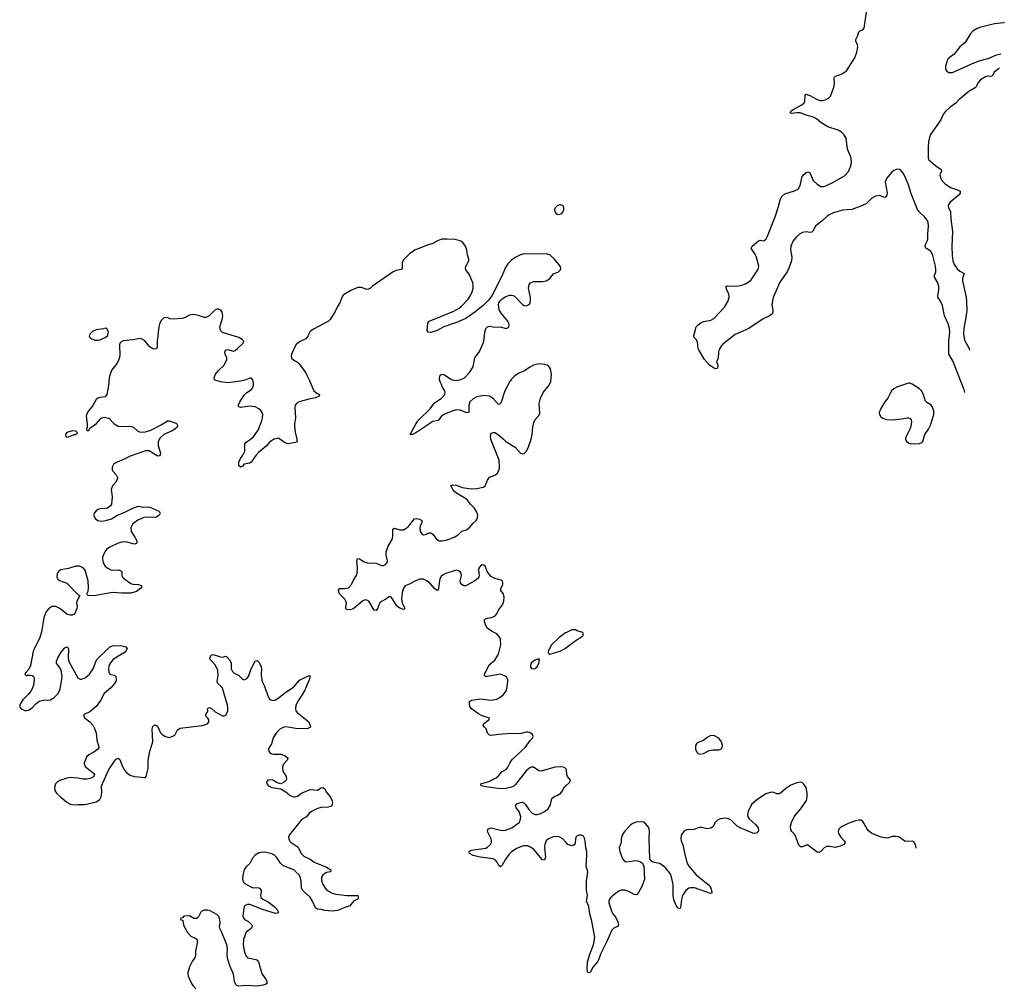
# Model space of a CAD drawing. Header units: inches. Extents: x 1449224 to 1618377, y 389895 to 532950.
# Tile 96 of 105: x 1604035 to 1614797, y 484007 to 494587. Entities that reach past the tile are written whole.
import ezdxf

# ---------------------------------------------------------------- set-up
doc = ezdxf.new("R2010")
doc.units = ezdxf.units.IN
doc.header["$MEASUREMENT"] = 0
for name, color, linetype in [('B6408', 7, 'Continuous'), ('B6409', 7, 'Continuous'), ('B6418', 7, 'Continuous'), ('B6419', 7, 'Continuous')]:
    doc.layers.add(name, color=color, linetype=linetype)

msp = doc.modelspace()

# ---------------------------------------------------------------- linework, layer by layer
at = {"layer": 'B6408', "color": 6, "elevation": 500}
for points in [[(1605561, 490000), (1605554, 489990), (1605548, 489970), (1605549, 489930), (1605573, 489847), (1605572, 489828), (1605563, 489817), (1605550, 489815), (1605530, 489823), (1605450, 489871), (1605410, 489872), (1605244, 489816), (1605170, 489779), (1605099, 489750), (1605065, 489730), (1605045, 489695), (1605045, 489670), (1605053, 489650), (1605091, 489610), (1605102, 489590), (1605103, 489570), (1605085, 489530), (1605048, 489490), (1605033, 489450), (1605044, 489370), (1605038, 489290), (1605027, 489270), (1604994, 489246), (1604970, 489241), (1604910, 489239), (1604890, 489232), (1604866, 489214), (1604849, 489190), (1604846, 489170), (1604850, 489151), (1604862, 489130), (1604890, 489110), (1604930, 489103), (1604975, 489110), (1605039, 489130), (1605096, 489164), (1605190, 489204), (1605270, 489245), (1605330, 489266), (1605390, 489258), (1605430, 489260), (1605456, 489256), (1605554, 489214), (1605564, 489204), (1605571, 489190), (1605559, 489170), (1605530, 489147), (1605497, 489143), (1605430, 489148), (1605390, 489143), (1605325, 489115), (1605267, 489070), (1605250, 489030), (1605252, 488992), (1605294, 488930), (1605310, 488896), (1605316, 488870), (1605310, 488861), (1605288, 488852), (1605190, 488876), (1605150, 488874), (1605110, 488862), (1605021, 488819), (1604985, 488795), (1604965, 488770), (1604940, 488710), (1604939, 488690), (1604948, 488648), (1604970, 488610), (1604990, 488593), (1605030, 488571), (1605052, 488568), (1605114, 488570), (1605141, 488561), (1605150, 488550), (1605150, 488510), (1605159, 488490), (1605170, 488480), (1605250, 488422), (1605270, 488414), (1605334, 488410), (1605361, 488401), (1605371, 488390), (1605359, 488370), (1605310, 488335), (1605250, 488316), (1605150, 488315), (1605050, 488324), (1604850, 488288), (1604786, 488290), (1604775, 488295), (1604769, 488309), (1604782, 488338), (1604787, 488373), (1604784, 488450), (1604750, 488567), (1604730, 488594), (1604690, 488612), (1604650, 488612), (1604570, 488586), (1604485, 488570), (1604462, 488558), (1604443, 488530), (1604442, 488490), (1604451, 488470), (1604470, 488453), (1604550, 488425), (1604670, 488303), (1604692, 488290), (1604660, 488230), (1604657, 488210), (1604664, 488170), (1604660, 488150), (1604635, 488085), (1604610, 488074), (1604590, 488074), (1604550, 488085), (1604475, 488150), (1604430, 488170), (1604390, 488170), (1604370, 488161), (1604350, 488146), (1604320, 488110), (1604297, 488050), (1604272, 487890), (1604250, 487819), (1604193, 487707), (1604183, 487677), (1604153, 487527), (1604134, 487486), (1604103, 487450), (1604092, 487430), (1604110, 487412), (1604122, 487418), (1604150, 487421), (1604170, 487417), (1604185, 487405), (1604192, 487392), (1604194, 487374), (1604186, 487310), (1604172, 487270), (1604156, 487244), (1604129, 487210), (1604070, 487150), (1604043, 487110), (1604035, 487090), (1604035, 487070), (1604050, 487050), (1604090, 487033), (1604110, 487032), (1604130, 487037), (1604170, 487062), (1604212, 487108), (1604246, 487134), (1604290, 487147), (1604370, 487150), (1604410, 487176), (1604450, 487217), (1604470, 487250), (1604476, 487270), (1604493, 487350), (1604498, 487410), (1604488, 487470), (1604476, 487496), (1604438, 487550), (1604437, 487570), (1604451, 487610), (1604490, 487670), (1604530, 487718), (1604550, 487731), (1604561, 487721), (1604568, 487708), (1604565, 487610), (1604572, 487570), (1604669, 487390), (1604697, 487377), (1604710, 487376), (1604750, 487392), (1604798, 487430), (1604839, 487490), (1604862, 487558), (1604879, 487590), (1605022, 487730), (1605050, 487742), (1605070, 487744), (1605150, 487742), (1605196, 487730), (1605211, 487710), (1605188, 487670), (1605099, 487621), (1605054, 487586), (1605027, 487553), (1605010, 487521), (1605004, 487484), (1605010, 487451), (1605018, 487438), (1605030, 487427), (1605070, 487418), (1605084, 487404), (1605088, 487370), (1605084, 487350), (1605071, 487330), (1605030, 487282), (1604958, 487221), (1604918, 487142), (1604870, 487076), (1604801, 487019), (1604741, 486990), (1604731, 486970), (1604747, 486950), (1604770, 486936), (1604805, 486905), (1604833, 486873), (1604850, 486844), (1604870, 486790), (1604877, 486710), (1604898, 486650), (1604899, 486630), (1604890, 486610), (1604856, 486584), (1604790, 486550), (1604767, 486530), (1604739, 486461), (1604738, 486450), (1604750, 486420), (1604841, 486350), (1604853, 486330), (1604850, 486322), (1604843, 486310), (1604830, 486302), (1604805, 486290), (1604770, 486281), (1604730, 486281), (1604670, 486293), (1604590, 486300), (1604550, 486293), (1604473, 486267), (1604448, 486252), (1604426, 486230), (1604415, 486190), (1604420, 486160), (1604438, 486130), (1604484, 486084), (1604550, 486030), (1604590, 486008), (1604630, 486003), (1604670, 486006), (1604750, 486005), (1604870, 486034), (1604910, 486061), (1604927, 486090), (1604932, 486132), (1604930, 486210), (1605010, 486387), (1605070, 486479), (1605090, 486501), (1605110, 486511), (1605130, 486498), (1605155, 486430), (1605181, 486381), (1605198, 486358), (1605221, 486341), (1605250, 486324), (1605292, 486310), (1605399, 486301), (1605410, 486302), (1605418, 486310), (1605439, 486401), (1605441, 486490), (1605459, 486590), (1605490, 486690), (1605484, 486830), (1605490, 486858), (1605502, 486870), (1605510, 486875), (1605530, 486871), (1605541, 486861), (1605575, 486790), (1605591, 486770), (1605630, 486748), (1605670, 486737), (1605709, 486751), (1605730, 486764), (1605759, 486821), (1605790, 486840), (1606030, 486869), (1606070, 486880), (1606090, 486890), (1606101, 486910), (1606101, 486930), (1606090, 486950), (1606069, 486970), (1606069, 486989), (1606084, 487010), (1606092, 487030), (1606087, 487053), (1606097, 487063), (1606110, 487065), (1606130, 487054), (1606170, 487019), (1606250, 486975), (1606270, 486975), (1606290, 486986), (1606309, 487031), (1606311, 487069), (1606308, 487090), (1606250, 487279), (1606244, 487290), (1606199, 487330), (1606195, 487350), (1606205, 487415), (1606200, 487470), (1606171, 487531), (1606117, 487590), (1606112, 487610), (1606130, 487639), (1606150, 487645), (1606230, 487619), (1606250, 487618), (1606290, 487627), (1606300, 487620), (1606329, 487589), (1606343, 487563), (1606347, 487550), (1606348, 487490), (1606360, 487460), (1606381, 487441), (1606430, 487417), (1606470, 487375), (1606490, 487368), (1606518, 487382), (1606535, 487405), (1606557, 487470), (1606590, 487539), (1606610, 487571), (1606630, 487579), (1606650, 487561), (1606675, 487515), (1606678, 487490), (1606673, 487427), (1606677, 487390), (1606687, 487350), (1606708, 487308), (1606750, 487185), (1606770, 487153), (1606790, 487145), (1606810, 487144), (1606830, 487150), (1606870, 487175), (1606930, 487223), (1607030, 487293), (1607095, 487365), (1607190, 487414), (1607210, 487412), (1607199, 487370), (1607149, 487250), (1607085, 487150), (1607055, 487090), (1607050, 487050), (1607055, 487030), (1607068, 487010), (1607194, 486910), (1607210, 486870), (1607214, 486850), (1607184, 486836), (1607070, 486833), (1606968, 486852), (1606930, 486853), (1606899, 486841), (1606874, 486826), (1606844, 486796), (1606805, 486735), (1606787, 486670), (1606762, 486630), (1606754, 486610), (1606758, 486590), (1606770, 486571), (1606790, 486559), (1606810, 486555), (1606890, 486555), (1606938, 486538), (1606959, 486519), (1606964, 486510), (1606960, 486490), (1606916, 486444), (1606906, 486410), (1606912, 486370), (1606946, 486310), (1606952, 486288), (1606948, 486270), (1606930, 486252), (1606890, 486233), (1606850, 486243), (1606802, 486270), (1606770, 486276), (1606747, 486270), (1606734, 486250), (1606737, 486230), (1606755, 486210), (1606790, 486191), (1606890, 486176), (1606943, 486143), (1606990, 486103), (1607030, 486091), (1607050, 486091), (1607070, 486098), (1607117, 486130), (1607210, 486170), (1607290, 486164), (1607330, 486187), (1607350, 486191), (1607370, 486178), (1607384, 486144), (1607427, 486090), (1607450, 486050), (1607454, 486026), (1607448, 485992), (1607437, 485983), (1607405, 485975), (1607330, 485971), (1607290, 485963), (1607225, 485930), (1607200, 485910), (1607171, 485869), (1607130, 485850), (1607110, 485835), (1606979, 485670), (1606973, 485650), (1606975, 485630), (1606984, 485610), (1607002, 485590), (1607079, 485539), (1607112, 485470), (1607141, 485441), (1607209, 485409), (1607255, 485375), (1607390, 485322), (1607436, 485290), (1607431, 485270), (1607390, 485262), (1607370, 485252), (1607344, 485230), (1607332, 485210), (1607334, 485170), (1607348, 485130), (1607373, 485090), (1607392, 485070), (1607450, 485037), (1607490, 485026), (1607610, 485010), (1607730, 485011), (1607736, 484990), (1607730, 484969), (1607687, 484953), (1607643, 484897), (1607598, 484882), (1607510, 484845), (1607450, 484838), (1607370, 484846), (1607330, 484857), (1607290, 484861), (1607270, 484875), (1607236, 484950), (1607211, 484991), (1607143, 485050), (1607126, 485070), (1607116, 485096), (1607111, 485170), (1607102, 485210), (1607092, 485232), (1607054, 485270), (1607030, 485290), (1607010, 485299), (1606910, 485338), (1606885, 485365), (1606843, 485430), (1606820, 485450), (1606790, 485465), (1606730, 485482), (1606690, 485485), (1606650, 485477), (1606607, 485450), (1606581, 485419), (1606550, 485359), (1606513, 485327), (1606490, 485295), (1606473, 485230), (1606471, 485190), (1606475, 485170), (1606490, 485146), (1606570, 485103), (1606590, 485096), (1606630, 485097), (1606657, 485090), (1606673, 485070), (1606675, 485050), (1606668, 485010), (1606672, 484990), (1606693, 484970), (1606750, 484942), (1606817, 484890), (1606850, 484859), (1606864, 484830), (1606859, 484821), (1606850, 484816), (1606830, 484815), (1606690, 484857), (1606550, 484914), (1606526, 484914), (1606500, 484900), (1606490, 484890), (1606484, 484870), (1606473, 484790), (1606476, 484770), (1606493, 484750), (1606530, 484729), (1606562, 484702), (1606574, 484690), (1606577, 484670), (1606566, 484650), (1606512, 484608), (1606483, 484530), (1606479, 484470), (1606492, 484390), (1606510, 484346), (1606530, 484330), (1606545, 484325), (1606616, 484310), (1606630, 484302), (1606645, 484285), (1606677, 484170), (1606686, 484150), (1606730, 484090), (1606737, 484070), (1606735, 484050), (1606721, 484039), (1606696, 484030), (1606630, 484020), (1606510, 484025), (1606430, 484021), (1606410, 484027), (1606398, 484038), (1606383, 484070), (1606373, 484150), (1606335, 484235), (1606305, 484325), (1606301, 484370), (1606306, 484430), (1606299, 484470), (1606246, 484606), (1606223, 484650), (1606218, 484670), (1606225, 484710), (1606222, 484750), (1606210, 484780), (1606190, 484804), (1606110, 484845), (1606090, 484850), (1606050, 484850), (1606030, 484842), (1606016, 484830), (1605990, 484779), (1605970, 484758), (1605940, 484760), (1605890, 484788), (1605830, 484786), (1605813, 484767), (1605798, 484762), (1605794, 484750), (1605818, 484738), (1605825, 484690), (1605833, 484670), (1605870, 484607), (1605906, 484566), (1605962, 484542), (1605972, 484532), (1605976, 484516), (1605976, 484490), (1605957, 484403), (1605956, 484350), (1605950, 484330), (1605925, 484295), (1605890, 484230), (1605874, 484170), (1605872, 484150), (1605876, 484130), (1605912, 484050), (1605927, 484027), (1605962, 483990)], [(1606817, 490000), (1606769, 489971), (1606730, 489924), (1606646, 489854), (1606617, 489823), (1606565, 489750), (1606550, 489738), (1606490, 489725), (1606470, 489704), (1606450, 489693), (1606430, 489710), (1606430, 489750), (1606447, 489790), (1606474, 489826), (1606496, 489870), (1606496, 489950), (1606511, 489969), (1606550, 489993), (1606558, 490000)], [(1607064, 490000), (1607066, 489990), (1607067, 489970), (1607050, 489962), (1606970, 489950), (1606930, 489964), (1606878, 490000)], [(1610000, 486400), (1609990, 486411), (1609956, 486416), (1609887, 486414), (1609730, 486370), (1609710, 486373), (1609652, 486412), (1609630, 486413), (1609610, 486408), (1609570, 486375), (1609455, 486225), (1609435, 486205), (1609410, 486194), (1609350, 486182), (1609290, 486177), (1609130, 486197), (1609079, 486210), (1609075, 486230), (1609164, 486256), (1609243, 486297), (1609270, 486318), (1609310, 486367), (1609352, 486388), (1609370, 486413), (1609395, 486465), (1609420, 486500), (1609559, 486630), (1609613, 486707), (1609639, 486730), (1609649, 486750), (1609641, 486770), (1609610, 486792), (1609590, 486796), (1609570, 486796), (1609501, 486779), (1609410, 486782), (1609268, 486772), (1609190, 486759), (1609170, 486762), (1609150, 486784), (1609133, 486833), (1609114, 486850), (1609102, 486870), (1609110, 486890), (1609163, 486930), (1609169, 486950), (1609090, 486974), (1609050, 486996), (1608975, 487050), (1608958, 487070), (1608952, 487090), (1608953, 487130), (1608972, 487148), (1609070, 487162), (1609187, 487147), (1609250, 487159), (1609283, 487177), (1609322, 487210), (1609351, 487250), (1609359, 487270), (1609371, 487350), (1609370, 487370), (1609357, 487397), (1609341, 487410), (1609290, 487430), (1609145, 487405), (1609126, 487406), (1609115, 487415), (1609116, 487430), (1609125, 487450), (1609168, 487531), (1609230, 487585), (1609270, 487650), (1609295, 487750), (1609292, 487810), (1609283, 487830), (1609250, 487870), (1609198, 487898), (1609150, 487931), (1609126, 487970), (1609114, 488010), (1609115, 488025), (1609130, 488040), (1609190, 488049), (1609230, 488066), (1609250, 488090), (1609270, 488130), (1609312, 488190), (1609327, 488230), (1609332, 488272), (1609323, 488310), (1609292, 488350), (1609296, 488370), (1609315, 488410), (1609317, 488437), (1609309, 488450), (1609298, 488458), (1609230, 488477), (1609190, 488500), (1609147, 488547), (1609121, 488610), (1609110, 488622), (1609090, 488625), (1609070, 488615), (1609053, 488590), (1609050, 488570), (1609058, 488510), (1609052, 488490), (1609043, 488477), (1609011, 488450), (1608910, 488395), (1608890, 488397), (1608870, 488408), (1608853, 488430), (1608850, 488450), (1608865, 488510), (1608862, 488530), (1608850, 488550), (1608830, 488562), (1608810, 488566), (1608690, 488531), (1608663, 488517), (1608642, 488498), (1608628, 488472), (1608622, 488450), (1608610, 488349), (1608590, 488350), (1608570, 488366), (1608521, 488421), (1608489, 488449), (1608450, 488468), (1608410, 488468), (1608362, 488450), (1608303, 488417), (1608250, 488396), (1608230, 488370), (1608217, 488323), (1608210, 488250), (1608217, 488210), (1608244, 488150), (1608239, 488141), (1608230, 488136), (1608190, 488152), (1608166, 488170), (1608134, 488210), (1608110, 488255), (1608090, 488275), (1608070, 488275), (1608046, 488254), (1607990, 488226), (1607970, 488210), (1607959, 488190), (1607948, 488152), (1607930, 488125), (1607910, 488129), (1607850, 488230), (1607830, 488240), (1607810, 488244), (1607786, 488234), (1607690, 488152), (1607670, 488140), (1607650, 488135), (1607610, 488139), (1607599, 488150), (1607598, 488158), (1607606, 488210), (1607601, 488230), (1607590, 488250), (1607532, 488310), (1607522, 488330), (1607519, 488350), (1607533, 488367), (1607590, 488368), (1607630, 488376), (1607661, 488410), (1607682, 488458), (1607716, 488510), (1607724, 488536), (1607728, 488592), (1607719, 488670), (1607726, 488694), (1607750, 488690), (1607800, 488660), (1607832, 488648), (1607930, 488645), (1607990, 488618), (1608010, 488618), (1608035, 488630), (1608050, 488650), (1608054, 488670), (1608040, 488730), (1608041, 488770), (1608062, 488830), (1608111, 488909), (1608115, 488950), (1608112, 489008), (1608119, 489021), (1608130, 489028), (1608190, 489010), (1608230, 489010), (1608250, 489018), (1608280, 489040), (1608350, 489128), (1608370, 489133), (1608406, 489126), (1608430, 489110), (1608430, 489090), (1608412, 489050), (1608408, 489030), (1608413, 488990), (1608430, 488965), (1608450, 488955), (1608470, 488957), (1608510, 488975), (1608530, 488975), (1608550, 488962), (1608590, 488905), (1608621, 488890), (1608650, 488888), (1608710, 488899), (1608790, 488933), (1608826, 488954), (1608866, 488994), (1608918, 489010), (1608950, 489033), (1608990, 489081), (1609024, 489110), (1609037, 489130), (1609041, 489170), (1609027, 489210), (1609003, 489250), (1608962, 489290), (1608930, 489332), (1608909, 489350), (1608808, 489409), (1608787, 489427), (1608769, 489450), (1608748, 489492), (1608770, 489501), (1608810, 489498), (1608870, 489472), (1608970, 489457), (1609030, 489459), (1609084, 489470), (1609104, 489476), (1609121, 489490), (1609147, 489553), (1609170, 489583), (1609230, 489605), (1609254, 489626), (1609274, 489666), (1609279, 489690), (1609277, 489770), (1609187, 489990), (1609185, 490000)], [(1609323, 490000), (1609350, 489975), (1609450, 489914), (1609510, 489847), (1609530, 489839), (1609550, 489844), (1609570, 489864), (1609594, 489906), (1609623, 489990), (1609625, 490000)], [(1610000, 487881), (1609930, 487832), (1609849, 487750), (1609815, 487690), (1609811, 487670), (1609817, 487657), (1609830, 487651), (1609890, 487666), (1609950, 487686), (1609990, 487706), (1610000, 487714)], [(1610000, 485597), (1609970, 485629), (1609930, 485651), (1609910, 485654), (1609870, 485651), (1609816, 485630), (1609790, 485608), (1609775, 485570), (1609773, 485530), (1609781, 485430), (1609770, 485398), (1609750, 485399), (1609654, 485514), (1609620, 485540), (1609590, 485552), (1609570, 485554), (1609550, 485553), (1609510, 485542), (1609470, 485523), (1609412, 485488), (1609381, 485459), (1609340, 485400), (1609310, 485344), (1609290, 485323), (1609270, 485341), (1609254, 485374), (1609236, 485396), (1609210, 485410), (1609069, 485430), (1608990, 485447), (1608953, 485470), (1608949, 485490), (1608970, 485505), (1609130, 485529), (1609150, 485540), (1609180, 485570), (1609191, 485590), (1609192, 485610), (1609187, 485630), (1609147, 485710), (1609152, 485730), (1609160, 485740), (1609190, 485750), (1609290, 485724), (1609310, 485721), (1609345, 485725), (1609413, 485750), (1609493, 485810), (1609505, 485830), (1609512, 485870), (1609496, 485930), (1609463, 485970), (1609455, 485990), (1609470, 486014), (1609510, 486029), (1609530, 486030), (1609545, 486025), (1609565, 486005), (1609599, 485950), (1609637, 485910), (1609670, 485897), (1609690, 485896), (1609730, 485907), (1609773, 485930), (1609810, 485959), (1609837, 486003), (1609853, 486070), (1609872, 486088), (1609913, 486107), (1609949, 486131), (1609965, 486150), (1609990, 486198), (1610000, 486207)]]:
    msp.add_lwpolyline(points, dxfattribs=at)
msp.add_lwpolyline([(1609715, 487595), (1609693, 487593), (1609670, 487583), (1609650, 487572), (1609626, 487550), (1609617, 487530), (1609617, 487510), (1609630, 487493), (1609650, 487489), (1609670, 487493), (1609692, 487510), (1609709, 487550), (1609718, 487590)], close=True, dxfattribs=at)
at = {"layer": 'B6409', "color": 6, "elevation": 500}
for points in [[(1609950, 492564), (1609930, 492561), (1609908, 492550), (1609889, 492530), (1609881, 492510), (1609883, 492490), (1609895, 492470), (1609910, 492460), (1609930, 492456), (1609950, 492463), (1609970, 492483), (1609983, 492510), (1609983, 492530), (1609975, 492550)], [(1604970, 491213), (1604950, 491205), (1604870, 491196), (1604830, 491176), (1604805, 491150), (1604796, 491130), (1604803, 491110), (1604810, 491104), (1604856, 491084), (1604890, 491082), (1604910, 491085), (1604968, 491110), (1604995, 491130), (1605004, 491170), (1604989, 491209)], [(1604610, 490093), (1604550, 490073), (1604536, 490050), (1604538, 490030), (1604550, 490023), (1604570, 490024), (1604630, 490052), (1604650, 490052), (1604668, 490070), (1604650, 490088)]]:
    msp.add_lwpolyline(points, close=True, dxfattribs=at)
for points in [[(1609625, 490000), (1609636, 490050), (1609642, 490130), (1609656, 490184), (1609670, 490216), (1609705, 490255), (1609719, 490281), (1609714, 490390), (1609728, 490450), (1609756, 490510), (1609822, 490590), (1609841, 490630), (1609846, 490710), (1609837, 490770), (1609827, 490787), (1609810, 490804), (1609776, 490816), (1609710, 490822), (1609650, 490810), (1609610, 490789), (1609554, 490746), (1609490, 490721), (1609443, 490690), (1609410, 490656), (1609391, 490630), (1609336, 490530), (1609296, 490404), (1609290, 490390), (1609278, 490382), (1609270, 490378), (1609210, 490446), (1609170, 490469), (1609110, 490476), (1609070, 490472), (1609030, 490462), (1608990, 490441), (1608955, 490410), (1608944, 490370), (1608946, 490310), (1608943, 490297), (1608933, 490287), (1608910, 490292), (1608850, 490318), (1608810, 490320), (1608770, 490310), (1608670, 490270), (1608644, 490250), (1608610, 490206), (1608550, 490194), (1608365, 490070), (1608330, 490052), (1608302, 490050), (1608367, 490170), (1608397, 490210), (1608522, 490330), (1608567, 490393), (1608647, 490450), (1608682, 490490), (1608685, 490510), (1608681, 490530), (1608657, 490570), (1608625, 490650), (1608622, 490670), (1608630, 490699), (1608650, 490711), (1608670, 490706), (1608754, 490654), (1608790, 490642), (1608850, 490649), (1608896, 490670), (1608952, 490730), (1608992, 490790), (1609008, 490890), (1609061, 490959), (1609102, 491050), (1609111, 491089), (1609118, 491170), (1609131, 491210), (1609150, 491227), (1609170, 491234), (1609230, 491226), (1609290, 491228), (1609350, 491210), (1609370, 491219), (1609380, 491230), (1609385, 491250), (1609381, 491270), (1609371, 491290), (1609298, 491378), (1609275, 491415), (1609267, 491470), (1609271, 491490), (1609286, 491514), (1609310, 491535), (1609350, 491559), (1609390, 491576), (1609410, 491576), (1609430, 491572), (1609443, 491563), (1609530, 491474), (1609550, 491460), (1609570, 491457), (1609590, 491464), (1609610, 491484), (1609619, 491510), (1609617, 491550), (1609597, 491650), (1609605, 491690), (1609619, 491710), (1609650, 491725), (1609750, 491723), (1609790, 491731), (1609825, 491755), (1609870, 491809), (1609924, 491830), (1609946, 491850), (1609951, 491870), (1609942, 491890), (1609882, 491970), (1609830, 492016), (1609790, 492027), (1609610, 492023), (1609550, 492028), (1609510, 492016), (1609450, 491985), (1609410, 491957), (1609370, 491916), (1609340, 491870), (1609307, 491790), (1609194, 491566), (1609160, 491520), (1609100, 491460), (1609011, 491389), (1608910, 491320), (1608810, 491275), (1608670, 491227), (1608590, 491185), (1608530, 491167), (1608498, 491170), (1608489, 491189), (1608496, 491270), (1608509, 491290), (1608780, 491400), (1608831, 491429), (1608864, 491456), (1608936, 491530), (1608961, 491570), (1608979, 491610), (1608991, 491651), (1608993, 491690), (1608989, 491710), (1608950, 491796), (1608911, 491850), (1608909, 491869), (1608913, 491890), (1608943, 491950), (1608943, 491970), (1608931, 492011), (1608922, 492070), (1608907, 492110), (1608890, 492137), (1608870, 492158), (1608850, 492170), (1608790, 492183), (1608708, 492188), (1608650, 492186), (1608608, 492172), (1608550, 492140), (1608490, 492122), (1608355, 492065), (1608294, 492026), (1608235, 491965), (1608217, 491930), (1608216, 491870), (1608206, 491854), (1608150, 491845), (1608116, 491830), (1607890, 491674), (1607869, 491651), (1607850, 491639), (1607830, 491638), (1607770, 491660), (1607730, 491660), (1607653, 491627), (1607591, 491590), (1607570, 491573), (1607556, 491550), (1607533, 491490), (1607508, 491450), (1607484, 491396), (1607430, 491307), (1607411, 491289), (1607253, 491207), (1607217, 491183), (1607204, 491170), (1607188, 491130), (1607162, 491098), (1607094, 491066), (1607053, 491030), (1607005, 490930), (1607002, 490910), (1607007, 490887), (1607027, 490867), (1607070, 490843), (1607090, 490825), (1607159, 490730), (1607200, 490650), (1607250, 490530), (1607282, 490502), (1607311, 490490), (1607307, 490470), (1607270, 490453), (1607210, 490441), (1607090, 490407), (1607065, 490395), (1607047, 490373), (1607042, 490350), (1607048, 490230), (1607037, 490170), (1607037, 490143), (1607045, 490075), (1607064, 490000)], [(1606558, 490000), (1606590, 490027), (1606640, 490100), (1606680, 490200), (1606689, 490230), (1606692, 490270), (1606686, 490290), (1606670, 490313), (1606650, 490332), (1606610, 490355), (1606550, 490362), (1606450, 490347), (1606432, 490352), (1606423, 490370), (1606441, 490410), (1606490, 490482), (1606516, 490510), (1606570, 490542), (1606581, 490559), (1606591, 490590), (1606591, 490611), (1606582, 490650), (1606570, 490666), (1606550, 490667), (1606496, 490644), (1606450, 490634), (1606310, 490616), (1606230, 490626), (1606181, 490641), (1606165, 490650), (1606160, 490670), (1606176, 490710), (1606208, 490750), (1606271, 490810), (1606300, 490870), (1606300, 490890), (1606280, 490930), (1606279, 490950), (1606286, 490974), (1606310, 490979), (1606370, 490962), (1606390, 490970), (1606417, 490990), (1606479, 491050), (1606485, 491070), (1606465, 491090), (1606429, 491110), (1606261, 491161), (1606247, 491170), (1606230, 491189), (1606222, 491230), (1606247, 491310), (1606254, 491350), (1606247, 491387), (1606232, 491412), (1606210, 491421), (1606190, 491421), (1606170, 491413), (1606107, 491350), (1606070, 491330), (1606050, 491330), (1605988, 491352), (1605930, 491362), (1605890, 491356), (1605845, 491330), (1605810, 491320), (1605714, 491314), (1605677, 491317), (1605650, 491329), (1605610, 491328), (1605582, 491298), (1605563, 491257), (1605556, 491230), (1605536, 491070), (1605536, 491010), (1605530, 490989), (1605510, 490984), (1605490, 490986), (1605457, 491010), (1605398, 491078), (1605373, 491093), (1605350, 491100), (1605270, 491085), (1605166, 491074), (1605140, 491060), (1605131, 491050), (1605126, 491030), (1605128, 490910), (1605120, 490870), (1605100, 490830), (1605043, 490757), (1605024, 490710), (1605012, 490670), (1605007, 490587), (1604986, 490490), (1604970, 490464), (1604910, 490457), (1604890, 490450), (1604870, 490435), (1604833, 490367), (1604788, 490310), (1604766, 490270), (1604760, 490250), (1604771, 490169), (1604772, 490128), (1604766, 490110), (1604770, 490094), (1604790, 490094), (1604801, 490119), (1604875, 490170), (1604924, 490230), (1604959, 490239), (1605011, 490230), (1605068, 490168), (1605110, 490143), (1605130, 490137), (1605230, 490142), (1605258, 490138), (1605279, 490130), (1605326, 490086), (1605357, 490077), (1605410, 490080), (1605470, 490100), (1605582, 490158), (1605650, 490201), (1605670, 490201), (1605724, 490184), (1605750, 490171), (1605761, 490150), (1605756, 490130), (1605731, 490110), (1605703, 490090), (1605610, 490050), (1605570, 490014), (1605561, 490000)], [(1609185, 490000), (1609182, 490030), (1609186, 490054), (1609193, 490067), (1609210, 490074), (1609230, 490072), (1609270, 490049), (1609323, 490000)], [(1606878, 490000), (1606870, 490006), (1606850, 490009), (1606819, 490001), (1606817, 490000)]]:
    msp.add_lwpolyline(points, dxfattribs=at)
at = {"layer": 'B6418', "color": 6, "elevation": 500}
for points in [[(1613719, 490000), (1613720, 489990), (1613730, 489970), (1613750, 489960), (1613770, 489953), (1613810, 489949), (1613870, 489954), (1613895, 489965), (1613905, 489975), (1613913, 490000)], [(1610000, 487714), (1610117, 487803), (1610164, 487830), (1610189, 487850), (1610199, 487870), (1610190, 487888), (1610130, 487904), (1610110, 487916), (1610070, 487917), (1610010, 487888), (1610000, 487881)], [(1610000, 486207), (1610048, 486250), (1610056, 486270), (1610021, 486310), (1610014, 486330), (1610010, 486390), (1610000, 486400)], [(1613835, 485529), (1613835, 485530), (1613826, 485570), (1613810, 485598), (1613790, 485603), (1613730, 485600), (1613710, 485606), (1613648, 485648), (1613615, 485655), (1613570, 485655), (1613530, 485640), (1613510, 485637), (1613450, 485650), (1613350, 485690), (1613310, 485722), (1613290, 485750), (1613263, 485803), (1613250, 485820), (1613230, 485834), (1613210, 485835), (1613170, 485828), (1613090, 485798), (1613033, 485770), (1613002, 485750), (1612990, 485736), (1612980, 485710), (1612985, 485690), (1613009, 485649), (1613048, 485610), (1613056, 485590), (1613044, 485570), (1613004, 485550), (1612950, 485536), (1612890, 485548), (1612854, 485546), (1612829, 485531), (1612790, 485492), (1612770, 485482), (1612750, 485485), (1612650, 485560), (1612630, 485562), (1612590, 485543), (1612570, 485542), (1612550, 485561), (1612511, 485670), (1612475, 485710), (1612463, 485730), (1612460, 485770), (1612472, 485810), (1612503, 485877), (1612570, 485955), (1612636, 486050), (1612644, 486090), (1612643, 486130), (1612630, 486190), (1612607, 486227), (1612590, 486241), (1612570, 486248), (1612530, 486244), (1612463, 486217), (1612404, 486176), (1612350, 486129), (1612336, 486124), (1612310, 486124), (1612278, 486138), (1612250, 486141), (1612190, 486121), (1612087, 486053), (1612035, 486005), (1611996, 485930), (1611989, 485890), (1611994, 485870), (1612008, 485850), (1612075, 485790), (1612105, 485750), (1612110, 485730), (1612108, 485712), (1612090, 485692), (1612070, 485689), (1612050, 485693), (1611910, 485751), (1611879, 485770), (1611810, 485834), (1611781, 485850), (1611750, 485857), (1611691, 485849), (1611664, 485836), (1611637, 485810), (1611610, 485761), (1611590, 485746), (1611550, 485741), (1611490, 485755), (1611470, 485754), (1611450, 485750), (1611409, 485731), (1611330, 485730), (1611310, 485722), (1611290, 485707), (1611266, 485670), (1611262, 485630), (1611265, 485610), (1611284, 485564), (1611297, 485490), (1611327, 485370), (1611350, 485330), (1611430, 485238), (1611577, 485117), (1611590, 485091), (1611602, 485050), (1611599, 485041), (1611587, 485033), (1611410, 485094), (1611370, 485096), (1611349, 485091), (1611316, 485064), (1611281, 485010), (1611267, 484967), (1611259, 484881), (1611250, 484866), (1611230, 484875), (1611210, 484901), (1611184, 484964), (1611178, 485010), (1611179, 485130), (1611161, 485210), (1611145, 485250), (1611099, 485310), (1611070, 485336), (1611030, 485359), (1610972, 485372), (1610944, 485384), (1610921, 485410), (1610915, 485630), (1610918, 485718), (1610910, 485753), (1610870, 485801), (1610852, 485812), (1610830, 485816), (1610770, 485811), (1610730, 485793), (1610710, 485778), (1610645, 485710), (1610621, 485670), (1610610, 485630), (1610611, 485589), (1610588, 485530), (1610593, 485490), (1610623, 485410), (1610650, 485384), (1610670, 485380), (1610770, 485392), (1610790, 485390), (1610820, 485380), (1610843, 485363), (1610856, 485330), (1610864, 485190), (1610836, 485110), (1610798, 485042), (1610779, 485021), (1610770, 485018), (1610750, 485022), (1610694, 485054), (1610650, 485070), (1610610, 485070), (1610590, 485062), (1610550, 485035), (1610496, 484990), (1610480, 484970), (1610473, 484950), (1610476, 484930), (1610503, 484843), (1610515, 484815), (1610550, 484770), (1610577, 484710), (1610581, 484690), (1610570, 484670), (1610530, 484655), (1610508, 484632), (1610450, 484501), (1610385, 484370), (1610370, 484325), (1610350, 484285), (1610302, 484230), (1610270, 484169), (1610250, 484164), (1610242, 484182), (1610237, 484210), (1610243, 484283), (1610266, 484370), (1610307, 484473), (1610321, 484550), (1610288, 484730), (1610265, 484810), (1610257, 484890), (1610232, 484950), (1610240, 485010), (1610230, 485070), (1610230, 485170), (1610246, 485270), (1610226, 485330), (1610234, 485450), (1610233, 485490), (1610223, 485530), (1610216, 485610), (1610210, 485637), (1610198, 485658), (1610175, 485670), (1610150, 485670), (1610130, 485662), (1610115, 485650), (1610102, 485570), (1610084, 485556), (1610070, 485555), (1610028, 485568), (1610000, 485597)]]:
    msp.add_lwpolyline(points, dxfattribs=at)
msp.add_lwpolyline([(1611590, 486759), (1611550, 486739), (1611510, 486705), (1611450, 486684), (1611431, 486670), (1611423, 486650), (1611422, 486610), (1611437, 486577), (1611450, 486563), (1611470, 486555), (1611510, 486564), (1611570, 486597), (1611610, 486605), (1611676, 486604), (1611705, 486615), (1611715, 486630), (1611716, 486650), (1611705, 486690), (1611678, 486730), (1611630, 486758)], close=True, dxfattribs=at)
at = {"layer": 'B6419', "color": 6}
for points, elevation in [([(1614367, 490509), (1614360, 490540), (1614236, 490856), (1614191, 490930), (1614192, 491070), (1614203, 491170), (1614199, 491210), (1614182, 491262), (1614144, 491350), (1614122, 491462), (1614096, 491516), (1614071, 491551), (1614069, 491570), (1614082, 491630), (1614080, 491670), (1614070, 491710), (1614035, 491770), (1614033, 491790), (1614049, 491830), (1614050, 491850), (1614045, 491890), (1614016, 492010), (1613994, 492054), (1613940, 492090), (1613933, 492110), (1613935, 492130), (1613955, 492165), (1613961, 492190), (1613961, 492250), (1613970, 492330), (1613965, 492370), (1613954, 492394), (1613930, 492428), (1613865, 492485), (1613847, 492510), (1613774, 492694), (1613752, 492770), (1613710, 492874), (1613690, 492910), (1613670, 492935), (1613650, 492949), (1613630, 492954), (1613590, 492938), (1613565, 492915), (1613509, 492850), (1613496, 492810), (1613515, 492695), (1613513, 492667), (1613504, 492650), (1613490, 492643), (1613430, 492663), (1613390, 492657), (1613350, 492634), (1613286, 492574), (1613230, 492546), (1613130, 492512), (1613030, 492503), (1612930, 492474), (1612890, 492458), (1612860, 492440), (1612811, 492390), (1612733, 492330), (1612705, 492275), (1612695, 492265), (1612670, 492259), (1612630, 492266), (1612590, 492261), (1612557, 492243), (1612521, 492210), (1612489, 492170), (1612465, 492110), (1612462, 492070), (1612476, 491990), (1612470, 491950), (1612443, 491870), (1612422, 491830), (1612345, 491715), (1612269, 491550), (1612256, 491470), (1612266, 491410), (1612266, 491390), (1612258, 491370), (1612229, 491350), (1612163, 491317), (1612006, 491210), (1611857, 491143), (1611721, 491039), (1611702, 491018), (1611681, 490979), (1611675, 490950), (1611670, 490882), (1611651, 490850), (1611665, 490810), (1611662, 490778), (1611651, 490769), (1611630, 490774), (1611575, 490810), (1611519, 490870), (1611458, 490978), (1611452, 490992), (1611445, 491065), (1611430, 491090), (1611408, 491110), (1611403, 491130), (1611430, 491227), (1611450, 491250), (1611485, 491275), (1611514, 491286), (1611590, 491301), (1611621, 491319), (1611738, 491442), (1611776, 491504), (1611790, 491550), (1611785, 491590), (1611766, 491630), (1611755, 491670), (1611770, 491677), (1611830, 491672), (1611890, 491677), (1611930, 491685), (1611970, 491700), (1612010, 491725), (1612030, 491744), (1612103, 491850), (1612112, 491870), (1612114, 491890), (1612088, 491988), (1612077, 492017), (1612040, 492070), (1612032, 492090), (1612042, 492110), (1612110, 492169), (1612130, 492176), (1612170, 492169), (1612194, 492190), (1612210, 492220), (1612291, 492430), (1612330, 492543), (1612351, 492629), (1612365, 492655), (1612398, 492682), (1612505, 492715), (1612545, 492735), (1612565, 492775), (1612588, 492872), (1612601, 492890), (1612630, 492915), (1612650, 492922), (1612670, 492911), (1612708, 492830), (1612750, 492787), (1612790, 492764), (1612830, 492764), (1612917, 492803), (1613050, 492879), (1613093, 492927), (1613120, 492990), (1613126, 493030), (1613123, 493070), (1613116, 493096), (1613082, 493170), (1613069, 493290), (1613048, 493328), (1613018, 493358), (1612980, 493380), (1612870, 493415), (1612790, 493464), (1612743, 493503), (1612710, 493522), (1612630, 493541), (1612570, 493567), (1612531, 493569), (1612470, 493562), (1612456, 493570), (1612469, 493590), (1612495, 493610), (1612583, 493657), (1612606, 493674), (1612616, 493690), (1612620, 493760), (1612629, 493771), (1612670, 493758), (1612750, 493714), (1612784, 493704), (1612810, 493703), (1612844, 493710), (1612877, 493730), (1612896, 493750), (1612905, 493770), (1612935, 493850), (1612942, 493890), (1612938, 493950), (1612941, 493959), (1612951, 493969), (1612990, 493979), (1613030, 493997), (1613073, 494027), (1613162, 494170), (1613186, 494230), (1613198, 494290), (1613193, 494310), (1613174, 494350), (1613176, 494370), (1613194, 494406), (1613207, 494453), (1613217, 494463), (1613250, 494477), (1613266, 494494), (1613292, 494670)], 400), ([(1614797, 494555), (1614788, 494552), (1614690, 494541), (1614530, 494501), (1614500, 494490), (1614456, 494464), (1614424, 494430), (1614370, 494336), (1614310, 494290), (1614250, 494210), (1614194, 494170), (1614178, 494150), (1614153, 494073), (1614153, 494050), (1614158, 494038), (1614170, 494022), (1614190, 494010), (1614230, 494011), (1614423, 494097), (1614523, 494137), (1614630, 494166), (1614702, 494198), (1614761, 494212)], 400), ([(1614744, 494057), (1614732, 494050), (1614688, 494012), (1614670, 493980), (1614660, 493970), (1614650, 493966), (1614610, 493968), (1614590, 493963), (1614537, 493930), (1614510, 493901), (1614489, 493851), (1614480, 493840), (1614410, 493802), (1614301, 493710), (1614266, 493674), (1614205, 493630), (1614150, 493579), (1614130, 493550), (1614104, 493490), (1613989, 493330), (1613979, 493301), (1613970, 493250), (1613964, 493190), (1613966, 493070), (1613974, 493054), (1614049, 492990), (1614108, 492950), (1614110, 492930), (1614094, 492890), (1614102, 492850), (1614113, 492830), (1614150, 492793), (1614210, 492752), (1614287, 492727), (1614316, 492710), (1614315, 492690), (1614302, 492670), (1614207, 492593), (1614190, 492570), (1614185, 492550), (1614189, 492529), (1614209, 492489), (1614211, 492410), (1614232, 492270), (1614225, 492105), (1614227, 492007), (1614234, 491950), (1614249, 491909), (1614281, 491861), (1614310, 491836), (1614357, 491810), (1614342, 491758), (1614341, 491730), (1614379, 491550), (1614384, 491510), (1614386, 491406), (1614377, 491330), (1614353, 491210), (1614350, 491150), (1614362, 491082), (1614413, 490990), (1614417, 490974)], 400), ([(1613913, 490000), (1613929, 490050), (1613970, 490111), (1613990, 490152), (1614026, 490270), (1614027, 490310), (1614010, 490356), (1613995, 490375), (1613950, 490400), (1613936, 490416), (1613914, 490490), (1613891, 490530), (1613869, 490550), (1613790, 490602), (1613770, 490611), (1613750, 490612), (1613630, 490571), (1613590, 490550), (1613568, 490531), (1613552, 490508), (1613524, 490450), (1613493, 490410), (1613446, 490334), (1613430, 490290), (1613433, 490270), (1613446, 490246), (1613469, 490229), (1613510, 490216), (1613570, 490213), (1613677, 490223), (1613735, 490235), (1613750, 490235), (1613770, 490226), (1613779, 490210), (1613782, 490190), (1613777, 490143), (1613766, 490110), (1613724, 490030), (1613718, 490010), (1613719, 490000)], 500)]:
    msp.add_lwpolyline(points, dxfattribs=dict(at, elevation=elevation))

doc.saveas('drawing.dxf')
